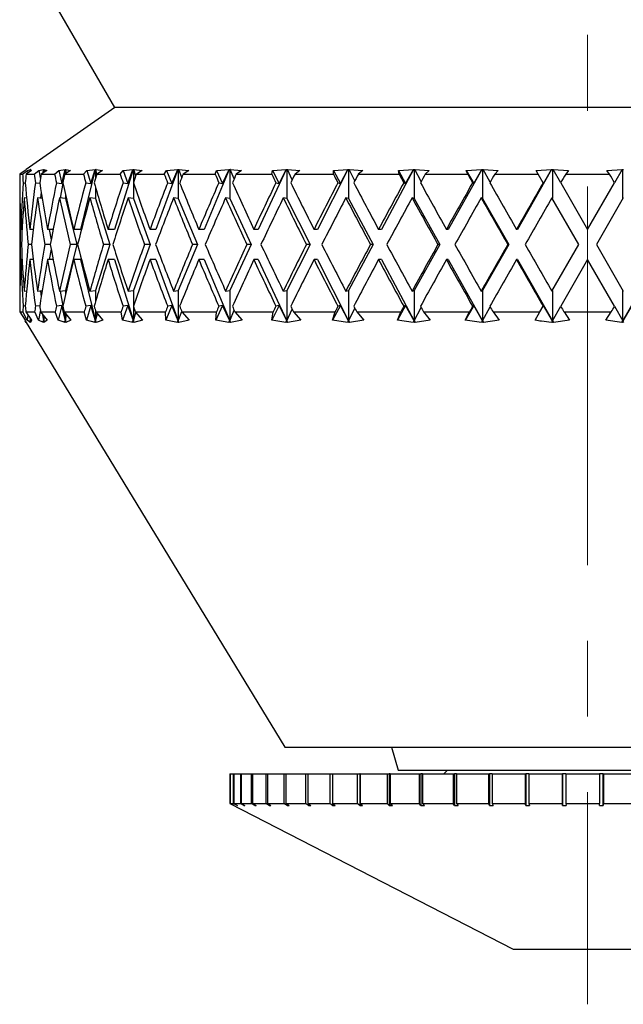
# Model space of a CAD drawing. Header units: inches. Extents: x 1.7 to 32.8, y 1.3 to 21.1.
# Tile 18 of 54: x 12.2 to 13, y 7.6 to 8.9. Entities that reach past the tile are written whole.
import ezdxf

# ---------------------------------------------------------------- set-up
doc = ezdxf.new("R2010")
doc.units = ezdxf.units.IN
doc.header["$MEASUREMENT"] = 0
doc.linetypes.add('CENTERX2', pattern=[0.8, 0.5, -0.1, 0.1, -0.1])

msp = doc.modelspace()

# ---------------------------------------------------------------- linework, layer by layer
at = {"color": 7, "linetype": 'CENTERX2', "lineweight": 18}
msp.add_line((12.9777, 15.0891), (12.9777, 7.609), dxfattribs=at)
at = {"color": 7, "linetype": 'Continuous', "lineweight": 25}
for p, q in [((12.2277, 9.0099), (12.3527, 8.7934)), ((12.3534, 8.7934), (12.2363, 8.7114)), ((13.6027, 8.7934), (12.3527, 8.7934)), ((12.2349, 8.7102), (12.2279, 8.7054)), ((12.2279, 8.7054), (12.2316, 8.7054)), ((12.2316, 8.7054), (12.2381, 8.7102)), ((12.2362, 8.7113), (12.2349, 8.7102)), ((12.2435, 8.7102), (12.2361, 8.7054)), ((12.2361, 8.7054), (12.247, 8.7054)), ((12.2363, 8.7114), (12.2362, 8.7113)), ((12.2363, 8.7114), (12.2363, 8.7114)), ((12.2363, 8.7114), (12.2363, 8.7114)), ((12.2381, 8.7102), (12.2419, 8.7113)), ((12.2381, 8.7102), (12.2384, 8.7069)), ((12.2417, 8.709), (12.2419, 8.7113)), ((12.2419, 8.7113), (12.242, 8.7114)), ((12.242, 8.7114), (12.2421, 8.7114)), ((12.242, 8.7114), (12.242, 8.7092)), ((12.2421, 8.7114), (12.2423, 8.7114)), ((12.2421, 8.7114), (12.2421, 8.7093)), ((12.2423, 8.7114), (12.2422, 8.7113)), ((12.2422, 8.7113), (12.2435, 8.7102)), ((12.2422, 8.7094), (12.2422, 8.7113)), ((12.247, 8.7054), (12.2529, 8.7102)), ((12.2529, 8.7102), (12.2592, 8.7113)), ((12.2529, 8.7102), (12.255, 8.6987)), ((12.2636, 8.7102), (12.256, 8.7054)), ((12.256, 8.7054), (12.2739, 8.7054)), ((12.2585, 8.7069), (12.2592, 8.7113)), ((12.2594, 8.7114), (12.2589, 8.7072)), ((12.2592, 8.7113), (12.2594, 8.7114)), ((12.2594, 8.7114), (12.2596, 8.7114)), ((12.2596, 8.7114), (12.2598, 8.7114)), ((12.2596, 8.7114), (12.2596, 8.7076)), ((12.2598, 8.7114), (12.2597, 8.7113)), ((12.2597, 8.7113), (12.2636, 8.7102)), ((12.2601, 8.708), (12.2597, 8.7113)), ((12.2739, 8.7054), (12.2792, 8.7102)), ((12.2792, 8.7102), (12.2879, 8.7113)), ((12.2792, 8.7102), (12.2834, 8.6931)), ((12.2834, 8.6931), (12.2879, 8.7113)), ((12.288, 8.7114), (12.2857, 8.6983)), ((12.295, 8.7102), (12.2873, 8.7054)), ((12.2873, 8.7054), (12.3119, 8.7054)), ((12.2879, 8.7113), (12.288, 8.7114)), ((12.288, 8.7114), (12.2883, 8.7114)), ((12.2883, 8.7114), (12.2887, 8.7114)), ((12.2883, 8.7114), (12.2883, 8.706)), ((12.2887, 8.7114), (12.2886, 8.7113)), ((12.2886, 8.7113), (12.295, 8.7102)), ((12.2895, 8.7067), (12.2886, 8.7113)), ((12.3276, 8.7114), (12.3081, 8.6324)), ((12.3119, 8.7054), (12.3165, 8.7102)), ((12.3165, 8.7102), (12.3274, 8.7113)), ((12.3165, 8.7102), (12.3218, 8.6931)), ((12.3218, 8.6931), (12.3274, 8.7113)), ((12.3274, 8.7113), (12.3276, 8.7114)), ((12.3276, 8.7114), (12.328, 8.7114)), ((12.328, 8.7114), (12.3285, 8.7114)), ((12.328, 8.7114), (12.328, 8.7003)), ((12.3285, 8.7114), (12.3284, 8.7113)), ((12.3284, 8.7113), (12.3371, 8.7102)), ((12.3298, 8.7056), (12.3284, 8.7113)), ((12.3371, 8.7102), (12.3294, 8.7054)), ((12.3294, 8.7054), (12.3604, 8.7054)), ((12.3774, 8.7114), (12.3529, 8.6324)), ((12.3604, 8.7054), (12.3642, 8.7102)), ((12.3642, 8.7102), (12.3772, 8.7113)), ((12.3642, 8.7102), (12.3705, 8.6931)), ((12.3705, 8.6931), (12.3772, 8.7113)), ((12.3772, 8.7113), (12.3774, 8.7114)), ((12.3774, 8.7114), (12.3779, 8.7114)), ((12.3779, 8.7114), (12.3785, 8.7114)), ((12.3779, 8.7114), (12.3779, 8.694)), ((12.3785, 8.7114), (12.3784, 8.7113)), ((12.3784, 8.7113), (12.3894, 8.7102)), ((12.381, 8.703), (12.3784, 8.7113)), ((12.3894, 8.7102), (12.3818, 8.7054)), ((12.3818, 8.7054), (12.4187, 8.7054)), ((12.4366, 8.7114), (12.4075, 8.6324)), ((12.4187, 8.7054), (12.4216, 8.7102)), ((12.4216, 8.7102), (12.4365, 8.7113)), ((12.4216, 8.7102), (12.4288, 8.6931)), ((12.4288, 8.6931), (12.4365, 8.7113)), ((12.4365, 8.7113), (12.4366, 8.7114)), ((12.4366, 8.7114), (12.4372, 8.7114)), ((12.4372, 8.7114), (12.4379, 8.7114)), ((12.4372, 8.7114), (12.4372, 8.673)), ((12.4379, 8.7114), (12.4379, 8.7113)), ((12.4379, 8.7113), (12.4509, 8.7102)), ((12.4418, 8.7008), (12.4379, 8.7113)), ((12.4509, 8.7102), (12.4436, 8.7054)), ((12.4436, 8.7054), (12.4858, 8.7054)), ((12.5044, 8.7114), (12.4712, 8.6324)), ((12.4858, 8.7054), (12.4877, 8.7102)), ((12.4877, 8.7102), (12.5043, 8.7113)), ((12.4877, 8.7102), (12.4957, 8.6931)), ((12.4957, 8.6931), (12.5043, 8.7113)), ((12.5043, 8.7113), (12.5044, 8.7114)), ((12.5044, 8.7114), (12.5051, 8.7114)), ((12.5051, 8.7114), (12.5059, 8.7114)), ((12.5051, 8.7114), (12.5051, 8.673)), ((12.5059, 8.7114), (12.5058, 8.7113)), ((12.5058, 8.7113), (12.5207, 8.7102)), ((12.511, 8.6992), (12.5058, 8.7113)), ((12.5207, 8.7102), (12.5138, 8.7054)), ((12.5138, 8.7054), (12.5606, 8.7054)), ((12.5797, 8.7114), (12.5428, 8.6324)), ((12.5606, 8.7054), (12.5616, 8.7102)), ((12.5616, 8.7102), (12.5795, 8.7113)), ((12.5616, 8.7102), (12.5703, 8.6931)), ((12.5703, 8.6931), (12.5795, 8.7113)), ((12.5795, 8.7113), (12.5797, 8.7114)), ((12.5797, 8.7114), (12.5804, 8.7114)), ((12.5804, 8.7114), (12.5813, 8.7114)), ((12.5804, 8.7114), (12.5804, 8.673)), ((12.5813, 8.7114), (12.5812, 8.7113)), ((12.5812, 8.7113), (12.5978, 8.7102)), ((12.5876, 8.6978), (12.5812, 8.7113)), ((12.5978, 8.7102), (12.5913, 8.7054)), ((12.5913, 8.7054), (12.642, 8.7054)), ((12.6612, 8.7114), (12.6212, 8.6324)), ((12.642, 8.7054), (12.6421, 8.7102)), ((12.6421, 8.7102), (12.6611, 8.7113)), ((12.6421, 8.7102), (12.6512, 8.6931)), ((12.6512, 8.6931), (12.6611, 8.7113)), ((12.6611, 8.7113), (12.6612, 8.7114)), ((12.6612, 8.7114), (12.662, 8.7114)), ((12.662, 8.7114), (12.6629, 8.7114)), ((12.662, 8.7114), (12.662, 8.673)), ((12.6629, 8.7114), (12.6629, 8.7113)), ((12.6629, 8.7113), (12.6808, 8.7102)), ((12.6703, 8.6967), (12.6629, 8.7113)), ((12.6808, 8.7102), (12.6749, 8.7054)), ((12.6749, 8.7054), (12.7287, 8.7054)), ((12.7477, 8.7114), (12.7053, 8.6324)), ((12.7278, 8.7102), (12.7476, 8.7113)), ((12.7287, 8.7054), (12.7278, 8.7102)), ((12.7278, 8.7102), (12.7374, 8.6931)), ((12.7374, 8.6931), (12.7476, 8.7113)), ((12.7476, 8.7113), (12.7477, 8.7114)), ((12.7477, 8.7114), (12.7486, 8.7114)), ((12.7486, 8.7114), (12.7495, 8.7114)), ((12.7486, 8.7114), (12.7486, 8.673)), ((12.7495, 8.7114), (12.7495, 8.7113)), ((12.7495, 8.7113), (12.7685, 8.7102)), ((12.758, 8.6957), (12.7495, 8.7113)), ((12.7685, 8.7102), (12.7633, 8.7054)), ((12.7633, 8.7054), (12.8194, 8.7054)), ((12.8379, 8.7114), (12.7937, 8.6324)), ((12.8175, 8.7102), (12.8378, 8.7113)), ((12.8194, 8.7054), (12.8175, 8.7102)), ((12.8175, 8.7102), (12.8273, 8.6931)), ((12.8273, 8.6931), (12.8378, 8.7113)), ((12.8378, 8.7113), (12.8379, 8.7114)), ((12.8379, 8.7114), (12.8388, 8.7114)), ((12.8388, 8.7114), (12.8397, 8.7114)), ((12.8388, 8.7114), (12.8388, 8.673)), ((12.8397, 8.7114), (12.8398, 8.7113)), ((12.8398, 8.7113), (12.8596, 8.7102)), ((12.8491, 8.6948), (12.8398, 8.7113)), ((12.8596, 8.7102), (12.8551, 8.7054)), ((12.8551, 8.7054), (12.9125, 8.7054)), ((12.9302, 8.7114), (12.885, 8.6324)), ((12.9097, 8.7102), (12.9302, 8.7113)), ((12.9125, 8.7054), (12.9097, 8.7102)), ((12.9191, 8.694), (12.9125, 8.7054)), ((12.9196, 8.6931), (12.9302, 8.7113)), ((12.9302, 8.7114), (12.9312, 8.7114)), ((12.9302, 8.7113), (12.9302, 8.7114)), ((12.9312, 8.7114), (12.9321, 8.7114)), ((12.9312, 8.7114), (12.9312, 8.673)), ((12.9321, 8.7114), (12.9322, 8.7113)), ((12.9322, 8.7113), (12.9525, 8.7102)), ((12.9422, 8.694), (12.9322, 8.7113)), ((12.9525, 8.7102), (12.9488, 8.7054)), ((12.9488, 8.7054), (13.0066, 8.7054)), ((13.003, 8.7102), (13.0233, 8.7113)), ((13.0066, 8.7054), (13.003, 8.7102)), ((13.0233, 8.7113), (13.0133, 8.694)), ((13.0233, 8.7114), (13.0243, 8.7114)), ((13.0233, 8.7113), (13.0233, 8.7114)), ((13.0243, 8.7114), (13.0252, 8.7114)), ((13.0243, 8.673), (13.0243, 8.7114)), ((12.2323, 8.694), (12.2352, 8.6936)), ((12.2485, 8.694), (12.2543, 8.6933)), ((12.2762, 8.694), (12.2834, 8.6931)), ((12.2848, 8.6935), (12.2813, 8.6738)), ((12.315, 8.694), (12.3218, 8.6931)), ((12.328, 8.6876), (12.328, 8.673)), ((12.3642, 8.694), (12.3705, 8.6931)), ((12.3779, 8.6939), (12.3779, 8.673)), ((12.4231, 8.694), (12.4288, 8.6931)), ((12.4908, 8.694), (12.4957, 8.6931)), ((12.5661, 8.694), (12.5703, 8.6931)), ((12.648, 8.694), (12.6512, 8.6931)), ((12.735, 8.694), (12.7374, 8.6931)), ((12.8258, 8.694), (12.8273, 8.6931)), ((12.9191, 8.694), (12.9196, 8.6931)), ((12.9422, 8.694), (12.9777, 8.6324)), ((12.9777, 8.6324), (13.0133, 8.694)), ((12.2277, 8.674), (12.2277, 8.5508)), ((12.2281, 8.6739), (12.2277, 8.674)), ((12.2369, 8.6736), (12.2336, 8.674)), ((12.2575, 8.6733), (12.2513, 8.674)), ((12.2562, 8.6816), (12.2553, 8.6735)), ((12.2883, 8.673), (12.2804, 8.674)), ((12.2883, 8.6779), (12.2883, 8.673)), ((12.2883, 8.673), (12.3032, 8.6124)), ((12.328, 8.673), (12.3205, 8.674)), ((12.328, 8.673), (12.3467, 8.6124)), ((12.3779, 8.673), (12.371, 8.674)), ((12.3779, 8.673), (12.4002, 8.6124)), ((12.4372, 8.673), (12.431, 8.674)), ((12.4372, 8.673), (12.4627, 8.6124)), ((12.5051, 8.673), (12.4997, 8.674)), ((12.5051, 8.673), (12.5334, 8.6124)), ((12.5804, 8.673), (12.5759, 8.674)), ((12.5804, 8.673), (12.6111, 8.6124)), ((12.662, 8.673), (12.6584, 8.674)), ((12.662, 8.673), (12.6946, 8.6124)), ((12.7486, 8.673), (12.746, 8.674)), ((12.7486, 8.673), (12.7825, 8.6124)), ((12.8388, 8.673), (12.8372, 8.674)), ((12.8388, 8.673), (12.8735, 8.6124)), ((12.9662, 8.6124), (12.9306, 8.674)), ((13.0248, 8.674), (12.9893, 8.6124)), ((12.231, 8.6324), (12.2292, 8.6324)), ((12.2457, 8.6324), (12.241, 8.6324)), ((12.2719, 8.6324), (12.2644, 8.6324)), ((12.2668, 8.6324), (12.2693, 8.6186)), ((12.3081, 8.6324), (12.2991, 8.6324)), ((12.3529, 8.6324), (12.3445, 8.6324)), ((12.4075, 8.6324), (12.3998, 8.6324)), ((12.4712, 8.6324), (12.4643, 8.6324)), ((12.5428, 8.6324), (12.5369, 8.6324)), ((12.6212, 8.6324), (12.6164, 8.6324)), ((12.7053, 8.6324), (12.7016, 8.6324)), ((12.7937, 8.6324), (12.7912, 8.6324)), ((12.885, 8.6324), (12.8837, 8.6324)), ((12.23, 8.6124), (12.2286, 8.6124)), ((12.2433, 8.6124), (12.2389, 8.6124)), ((12.2681, 8.6124), (12.2609, 8.6124)), ((12.3032, 8.6124), (12.2883, 8.5518)), ((12.3032, 8.6124), (12.2943, 8.6124)), ((12.3467, 8.6124), (12.328, 8.5518)), ((12.3467, 8.6124), (12.3384, 8.6124)), ((12.4002, 8.6124), (12.3779, 8.5518)), ((12.4002, 8.6124), (12.3925, 8.6124)), ((12.4627, 8.6124), (12.4372, 8.5518)), ((12.4627, 8.6124), (12.456, 8.6124)), ((12.5334, 8.6124), (12.5051, 8.5518)), ((12.5334, 8.6124), (12.5276, 8.6124)), ((12.6111, 8.6124), (12.5804, 8.5518)), ((12.6111, 8.6124), (12.6063, 8.6124)), ((12.6946, 8.6124), (12.662, 8.5518)), ((12.6946, 8.6124), (12.6909, 8.6124)), ((12.7825, 8.6124), (12.7486, 8.5518)), ((12.7825, 8.6124), (12.78, 8.6124)), ((12.8735, 8.6124), (12.8388, 8.5518)), ((12.8735, 8.6124), (12.8723, 8.6124)), ((12.9306, 8.5508), (12.9662, 8.6124)), ((12.9893, 8.6124), (13.0248, 8.5508)), ((12.2693, 8.6061), (12.2668, 8.5924)), ((12.231, 8.5924), (12.2292, 8.5924)), ((12.2457, 8.5924), (12.241, 8.5924)), ((12.2719, 8.5924), (12.2644, 8.5924)), ((12.3081, 8.5924), (12.2991, 8.5924)), ((12.3081, 8.5924), (12.328, 8.5118)), ((12.3529, 8.5924), (12.3445, 8.5924)), ((12.3529, 8.5924), (12.3779, 8.5118)), ((12.4075, 8.5924), (12.3998, 8.5924)), ((12.4075, 8.5924), (12.4372, 8.5118)), ((12.4712, 8.5924), (12.4643, 8.5924)), ((12.4712, 8.5924), (12.5051, 8.5118)), ((12.5428, 8.5924), (12.5369, 8.5924)), ((12.5428, 8.5924), (12.5804, 8.5118)), ((12.6212, 8.5924), (12.6164, 8.5924)), ((12.6212, 8.5924), (12.662, 8.5118)), ((12.7053, 8.5924), (12.7016, 8.5924)), ((12.7053, 8.5924), (12.7486, 8.5118)), ((12.7937, 8.5924), (12.7912, 8.5924)), ((12.7937, 8.5924), (12.8388, 8.5118)), ((12.885, 8.5924), (12.8837, 8.5924)), ((12.885, 8.5924), (12.9312, 8.5118)), ((12.9777, 8.5924), (12.9422, 8.5308)), ((13.0133, 8.5308), (12.9777, 8.5924)), ((13.0243, 8.5118), (13.0705, 8.5924)), ((12.2277, 8.5508), (12.2281, 8.5509)), ((12.2336, 8.5508), (12.2369, 8.5512)), ((12.2513, 8.5508), (12.2575, 8.5515)), ((12.2553, 8.5513), (12.2562, 8.5432)), ((12.2804, 8.5508), (12.2883, 8.5518)), ((12.2813, 8.5509), (12.2848, 8.5313)), ((12.2883, 8.5518), (12.2883, 8.5469)), ((12.3205, 8.5508), (12.328, 8.5518)), ((12.328, 8.5518), (12.328, 8.5372)), ((12.371, 8.5508), (12.3779, 8.5518)), ((12.3779, 8.5518), (12.3779, 8.5309)), ((12.431, 8.5508), (12.4372, 8.5518)), ((12.4372, 8.5518), (12.4372, 8.5118)), ((12.4997, 8.5508), (12.5051, 8.5518)), ((12.5051, 8.5518), (12.5051, 8.5118)), ((12.5759, 8.5508), (12.5804, 8.5518)), ((12.5804, 8.5518), (12.5804, 8.5118)), ((12.6584, 8.5508), (12.662, 8.5518)), ((12.662, 8.5518), (12.662, 8.5118)), ((12.746, 8.5508), (12.7486, 8.5518)), ((12.7486, 8.5518), (12.7486, 8.5118)), ((12.8372, 8.5508), (12.8388, 8.5518)), ((12.8388, 8.5518), (12.8388, 8.5118)), ((12.9312, 8.5518), (12.9312, 8.5118)), ((13.0243, 8.5118), (13.0243, 8.5518)), ((12.2352, 8.5312), (12.2323, 8.5308)), ((12.2543, 8.5315), (12.2485, 8.5308)), ((12.2834, 8.5317), (12.2762, 8.5308)), ((12.2834, 8.5317), (12.2786, 8.5123)), ((12.2883, 8.5118), (12.2834, 8.5317)), ((12.3218, 8.5317), (12.315, 8.5308)), ((12.3218, 8.5317), (12.3158, 8.5123)), ((12.328, 8.5118), (12.3218, 8.5317)), ((12.3705, 8.5317), (12.3633, 8.5123)), ((12.3705, 8.5317), (12.3642, 8.5308)), ((12.3779, 8.5118), (12.3705, 8.5317)), ((12.3779, 8.5307), (12.3779, 8.5118)), ((12.4288, 8.5317), (12.4206, 8.5123)), ((12.4288, 8.5317), (12.4231, 8.5308)), ((12.4372, 8.5118), (12.4288, 8.5317)), ((12.4957, 8.5317), (12.4867, 8.5123)), ((12.4957, 8.5317), (12.4908, 8.5308)), ((12.5051, 8.5118), (12.4957, 8.5317)), ((12.5703, 8.5317), (12.5605, 8.5123)), ((12.5703, 8.5317), (12.5661, 8.5308)), ((12.5804, 8.5118), (12.5703, 8.5317)), ((12.6512, 8.5317), (12.6408, 8.5123)), ((12.6512, 8.5317), (12.648, 8.5308)), ((12.662, 8.5118), (12.6512, 8.5317)), ((12.7374, 8.5317), (12.7265, 8.5123)), ((12.7374, 8.5317), (12.735, 8.5308)), ((12.7486, 8.5118), (12.7374, 8.5317)), ((12.8273, 8.5317), (12.8162, 8.5123)), ((12.8273, 8.5317), (12.8258, 8.5308)), ((12.8388, 8.5118), (12.8273, 8.5317)), ((12.8388, 8.5118), (12.8491, 8.53)), ((12.9148, 8.5234), (12.9191, 8.5308)), ((12.9196, 8.5317), (12.9191, 8.5308)), ((12.9312, 8.5118), (12.9196, 8.5317)), ((12.9312, 8.5118), (12.9422, 8.5308)), ((13.0133, 8.5308), (13.0243, 8.5118)), ((13.0359, 8.5317), (13.0243, 8.5118)), ((12.2279, 8.5234), (12.2348, 8.5123)), ((12.2279, 8.5234), (12.2318, 8.5234)), ((12.2378, 8.5123), (12.2318, 8.5234)), ((12.2358, 8.5234), (12.2435, 8.5123)), ((12.2358, 8.5234), (12.2475, 8.5234)), ((12.2386, 8.5194), (12.2378, 8.5123)), ((12.2525, 8.5123), (12.2475, 8.5234)), ((12.255, 8.5261), (12.2525, 8.5123)), ((12.2554, 8.5234), (12.2638, 8.5123)), ((12.2554, 8.5234), (12.2747, 8.5234)), ((12.2596, 8.5118), (12.2581, 8.5198)), ((12.2588, 8.5189), (12.2596, 8.5118)), ((12.2596, 8.5179), (12.2596, 8.5118)), ((12.2596, 8.5118), (12.2601, 8.5171)), ((12.2786, 8.5123), (12.2747, 8.5234)), ((12.2857, 8.5265), (12.2883, 8.5118)), ((12.2864, 8.5234), (12.2954, 8.5123)), ((12.2864, 8.5234), (12.313, 8.5234)), ((12.2883, 8.521), (12.2883, 8.5118)), ((12.2883, 8.5118), (12.2897, 8.5193)), ((12.3158, 8.5123), (12.313, 8.5234)), ((12.328, 8.5245), (12.328, 8.5118)), ((12.328, 8.5118), (12.3303, 8.521)), ((12.3283, 8.5234), (12.3377, 8.5123)), ((12.3283, 8.5234), (12.3618, 8.5234)), ((12.3633, 8.5123), (12.3618, 8.5234)), ((12.3779, 8.5118), (12.3812, 8.5225)), ((12.3804, 8.5234), (12.3901, 8.5123)), ((12.3804, 8.5234), (12.4202, 8.5234)), ((12.4206, 8.5123), (12.4202, 8.5234)), ((12.4372, 8.5118), (12.4418, 8.524)), ((12.442, 8.5234), (12.4517, 8.5123)), ((12.442, 8.5234), (12.4875, 8.5234)), ((12.4867, 8.5123), (12.4875, 8.5234)), ((12.5051, 8.5118), (12.511, 8.5256)), ((12.512, 8.5234), (12.5217, 8.5123)), ((12.512, 8.5234), (12.5625, 8.5234)), ((12.5605, 8.5123), (12.5625, 8.5234)), ((12.5804, 8.5118), (12.5876, 8.527)), ((12.5894, 8.5234), (12.5989, 8.5123)), ((12.5894, 8.5234), (12.6441, 8.5234)), ((12.6408, 8.5123), (12.6441, 8.5234)), ((12.662, 8.5118), (12.6703, 8.5281)), ((12.6728, 8.5234), (12.682, 8.5123)), ((12.6728, 8.5234), (12.7309, 8.5234)), ((12.7265, 8.5123), (12.7309, 8.5234)), ((12.7486, 8.5118), (12.758, 8.5291)), ((12.7611, 8.5234), (12.7698, 8.5123)), ((12.7611, 8.5234), (12.8216, 8.5234)), ((12.8162, 8.5123), (12.8216, 8.5234)), ((12.8528, 8.5234), (12.8609, 8.5123)), ((12.8528, 8.5234), (12.9148, 8.5234)), ((12.9084, 8.5123), (12.9148, 8.5234)), ((12.9465, 8.5234), (12.9538, 8.5123)), ((12.9465, 8.5234), (13.0089, 8.5234)), ((13.0017, 8.5123), (13.0089, 8.5234)), ((12.2348, 8.5123), (12.2362, 8.5095)), ((12.2349, 8.5116), (12.5777, 7.9484)), ((12.2362, 8.5095), (12.2349, 8.5116)), ((12.2419, 8.5095), (12.2378, 8.5123)), ((12.2407, 8.5116), (12.2421, 8.5118)), ((12.2407, 8.5116), (12.2419, 8.5095)), ((12.2422, 8.5095), (12.2407, 8.5116)), ((12.2421, 8.5118), (12.2418, 8.5148)), ((12.242, 8.5145), (12.2421, 8.5118)), ((12.2421, 8.5143), (12.2421, 8.5118)), ((12.2421, 8.5118), (12.2422, 8.5142)), ((12.2421, 8.5118), (12.2422, 8.5095)), ((12.2435, 8.5123), (12.2422, 8.5095)), ((12.2591, 8.5095), (12.2525, 8.5123)), ((12.2582, 8.5116), (12.2596, 8.5118)), ((12.2582, 8.5116), (12.2591, 8.5095)), ((12.2598, 8.5095), (12.2582, 8.5116)), ((12.2596, 8.5118), (12.2598, 8.5095)), ((12.2638, 8.5123), (12.2598, 8.5095)), ((12.2878, 8.5095), (12.2786, 8.5123)), ((12.2871, 8.5116), (12.2883, 8.5118)), ((12.2871, 8.5116), (12.2878, 8.5095)), ((12.2887, 8.5095), (12.2871, 8.5116)), ((12.2883, 8.5118), (12.2887, 8.5095)), ((12.2954, 8.5123), (12.2887, 8.5095)), ((12.3273, 8.5095), (12.3158, 8.5123)), ((12.3268, 8.5116), (12.328, 8.5118)), ((12.3268, 8.5116), (12.3273, 8.5095)), ((12.3285, 8.5095), (12.3268, 8.5116)), ((12.328, 8.5118), (12.3285, 8.5095)), ((12.3377, 8.5123), (12.3285, 8.5095)), ((12.377, 8.5095), (12.3633, 8.5123)), ((12.3768, 8.5116), (12.3779, 8.5118)), ((12.3768, 8.5116), (12.377, 8.5095)), ((12.3786, 8.5095), (12.3768, 8.5116)), ((12.3779, 8.5118), (12.3786, 8.5095)), ((12.3901, 8.5123), (12.3786, 8.5095)), ((12.4363, 8.5095), (12.4206, 8.5123)), ((12.4362, 8.5116), (12.4372, 8.5118)), ((12.4362, 8.5116), (12.4363, 8.5095)), ((12.438, 8.5095), (12.4362, 8.5116)), ((12.4372, 8.5118), (12.438, 8.5095)), ((12.4517, 8.5123), (12.438, 8.5095)), ((12.504, 8.5095), (12.4867, 8.5123)), ((12.5042, 8.5116), (12.504, 8.5095)), ((12.5042, 8.5116), (12.5051, 8.5118)), ((12.506, 8.5095), (12.5042, 8.5116)), ((12.5051, 8.5118), (12.506, 8.5095)), ((12.5217, 8.5123), (12.506, 8.5095)), ((12.5793, 8.5095), (12.5605, 8.5123)), ((12.5797, 8.5116), (12.5793, 8.5095)), ((12.5797, 8.5116), (12.5804, 8.5118)), ((12.5815, 8.5095), (12.5797, 8.5116)), ((12.5804, 8.5118), (12.5815, 8.5095)), ((12.5989, 8.5123), (12.5815, 8.5095)), ((12.6608, 8.5095), (12.6408, 8.5123)), ((12.6614, 8.5116), (12.6608, 8.5095)), ((12.6614, 8.5116), (12.662, 8.5118)), ((12.6632, 8.5095), (12.6614, 8.5116)), ((12.662, 8.5118), (12.6632, 8.5095)), ((12.682, 8.5123), (12.6632, 8.5095)), ((12.7473, 8.5095), (12.7265, 8.5123)), ((12.7482, 8.5116), (12.7473, 8.5095)), ((12.7482, 8.5116), (12.7486, 8.5118)), ((12.7498, 8.5095), (12.7482, 8.5116)), ((12.7486, 8.5118), (12.7498, 8.5095)), ((12.7698, 8.5123), (12.7498, 8.5095)), ((12.8375, 8.5095), (12.8162, 8.5123)), ((12.8385, 8.5116), (12.8375, 8.5095)), ((12.8385, 8.5116), (12.8388, 8.5118)), ((12.84, 8.5095), (12.8385, 8.5116)), ((12.8388, 8.5118), (12.84, 8.5095)), ((12.8609, 8.5123), (12.84, 8.5095)), ((12.9311, 8.5116), (12.9299, 8.5095)), ((12.9311, 8.5116), (12.9312, 8.5118)), ((12.9325, 8.5095), (12.9311, 8.5116)), ((12.9312, 8.5118), (12.9325, 8.5095)), ((12.9538, 8.5123), (12.9325, 8.5095)), ((13.023, 8.5095), (13.0017, 8.5123)), ((13.023, 8.5095), (13.0243, 8.5118)), ((13.0244, 8.5116), (13.023, 8.5095)), ((13.0243, 8.5118), (13.0244, 8.5116)), ((13.0256, 8.5095), (13.0244, 8.5116)), ((12.5777, 7.9484), (12.6949, 7.9484)), ((12.6949, 7.9484), (13.2606, 7.9484)), ((12.7185, 7.9484), (12.7277, 7.9184)), ((12.5052, 7.9134), (12.5052, 7.874)), ((12.5052, 7.9134), (12.5055, 7.9134)), ((12.5055, 7.9134), (12.5055, 7.874)), ((12.5055, 7.9134), (12.5057, 7.9134)), ((12.5057, 7.9134), (12.5057, 7.874)), ((12.5057, 7.9134), (12.5097, 7.9134)), ((12.5097, 7.9134), (12.5097, 7.874)), ((12.5097, 7.9134), (12.5104, 7.9134)), ((12.5104, 7.9134), (12.5104, 7.874)), ((12.5104, 7.9134), (12.5191, 7.9134)), ((12.5191, 7.9134), (12.5191, 7.874)), ((12.5191, 7.9134), (12.5203, 7.9134)), ((12.5203, 7.9134), (12.5203, 7.874)), ((12.5203, 7.9134), (12.5335, 7.9134)), ((12.5335, 7.9134), (12.5335, 7.874)), ((12.5335, 7.9134), (12.5352, 7.9134)), ((12.5352, 7.9134), (12.5352, 7.874)), ((12.5352, 7.9134), (12.5527, 7.9134)), ((12.5527, 7.9134), (12.5527, 7.874)), ((12.5527, 7.9134), (12.5549, 7.9134)), ((12.5549, 7.9134), (12.5549, 7.874)), ((12.5549, 7.9134), (12.5767, 7.9134)), ((12.5767, 7.9134), (12.5767, 7.874)), ((12.5767, 7.9134), (12.5793, 7.9134)), ((12.5793, 7.9134), (12.5793, 7.874)), ((12.5793, 7.9134), (12.605, 7.9134)), ((12.605, 7.9134), (12.605, 7.874)), ((12.605, 7.9134), (12.6081, 7.9134)), ((12.6081, 7.9134), (12.6081, 7.874)), ((12.6081, 7.9134), (12.6374, 7.9134)), ((12.6374, 7.9134), (12.6374, 7.874)), ((12.6374, 7.9134), (12.6408, 7.9134)), ((12.6408, 7.9134), (12.6408, 7.874)), ((12.6408, 7.9134), (12.6735, 7.9134)), ((12.6735, 7.9134), (12.6735, 7.874)), ((12.6735, 7.9134), (12.6767, 7.9134)), ((12.6767, 7.9134), (12.6767, 7.8714)), ((12.6773, 7.9134), (12.6767, 7.9134)), ((12.6773, 7.9134), (12.6773, 7.874)), ((12.6773, 7.9134), (12.7129, 7.9134)), ((12.7129, 7.9134), (12.7129, 7.874)), ((12.7129, 7.9134), (12.7157, 7.9134)), ((12.7157, 7.9134), (12.7157, 7.8714)), ((12.7171, 7.9134), (12.7157, 7.9134)), ((12.7171, 7.9134), (12.7171, 7.874)), ((12.7171, 7.9134), (12.7553, 7.9134)), ((12.7277, 7.9184), (13.2277, 7.9184)), ((12.7553, 7.9134), (12.7553, 7.874)), ((12.7553, 7.9134), (12.7576, 7.9134)), ((12.7576, 7.9134), (12.7576, 7.8714)), ((12.7597, 7.9134), (12.7576, 7.9134)), ((12.7597, 7.9134), (12.7597, 7.874)), ((12.7597, 7.9134), (12.8001, 7.9134)), ((12.7927, 7.9184), (12.7877, 7.9134)), ((12.8001, 7.9134), (12.8001, 7.874)), ((12.8001, 7.9134), (12.802, 7.9134)), ((12.802, 7.9134), (12.802, 7.8714)), ((12.8047, 7.9134), (12.802, 7.9134)), ((12.8047, 7.9134), (12.8047, 7.874)), ((12.8047, 7.9134), (12.8468, 7.9134)), ((12.8468, 7.9134), (12.8468, 7.874)), ((12.8468, 7.9134), (12.8482, 7.9134)), ((12.8482, 7.9134), (12.8482, 7.8714)), ((12.8516, 7.9134), (12.8482, 7.9134)), ((12.8516, 7.9134), (12.8516, 7.874)), ((12.8516, 7.9134), (12.895, 7.9134)), ((12.895, 7.9134), (12.895, 7.874)), ((12.895, 7.9134), (12.8959, 7.9134)), ((12.8959, 7.9134), (12.8959, 7.8714)), ((12.8999, 7.9134), (12.8959, 7.9134)), ((12.8999, 7.9134), (12.8999, 7.874)), ((12.8999, 7.9134), (12.9441, 7.9134)), ((12.9441, 7.9134), (12.9441, 7.874)), ((12.9441, 7.9134), (12.9444, 7.9134)), ((12.9444, 7.9134), (12.9444, 7.8714)), ((12.9491, 7.9134), (12.9444, 7.9134)), ((12.9491, 7.9134), (12.9491, 7.874)), ((12.9491, 7.9134), (12.9935, 7.9134)), ((12.9935, 7.9134), (12.9935, 7.874)), ((12.9984, 7.9134), (12.9935, 7.9134)), ((12.9984, 7.8715), (12.9984, 7.9134)), ((12.9984, 7.9134), (12.9985, 7.9134)), ((12.9985, 7.9134), (12.9985, 7.874)), ((12.9985, 7.9134), (13.0428, 7.9134)), ((12.5052, 7.874), (12.8792, 7.6817)), ((12.5052, 7.874), (12.5055, 7.874)), ((12.5105, 7.8714), (12.5055, 7.874)), ((12.5057, 7.874), (12.5106, 7.8715)), ((12.5057, 7.874), (12.5097, 7.874)), ((12.5147, 7.8714), (12.5097, 7.874)), ((12.5104, 7.874), (12.5154, 7.8715)), ((12.5104, 7.874), (12.5191, 7.874)), ((12.5105, 7.8715), (12.5105, 7.8714)), ((12.5147, 7.8718), (12.5147, 7.8714)), ((12.5147, 7.8714), (12.5154, 7.8715)), ((12.5239, 7.8714), (12.5191, 7.874)), ((12.5203, 7.874), (12.5251, 7.8715)), ((12.5203, 7.874), (12.5335, 7.874)), ((12.5239, 7.8721), (12.5239, 7.8714)), ((12.5239, 7.8714), (12.5251, 7.8715)), ((12.5382, 7.8714), (12.5335, 7.874)), ((12.5352, 7.874), (12.5399, 7.8715)), ((12.5352, 7.874), (12.5527, 7.874)), ((12.5382, 7.8724), (12.5382, 7.8714)), ((12.5382, 7.8714), (12.5399, 7.8715)), ((12.5572, 7.8714), (12.5527, 7.874)), ((12.5549, 7.874), (12.5594, 7.8715)), ((12.5549, 7.874), (12.5767, 7.874)), ((12.5572, 7.8727), (12.5572, 7.8714)), ((12.5572, 7.8714), (12.5594, 7.8715)), ((12.5809, 7.8714), (12.5767, 7.874)), ((12.5793, 7.874), (12.5835, 7.8715)), ((12.5793, 7.874), (12.605, 7.874)), ((12.5809, 7.8731), (12.5809, 7.8714)), ((12.5809, 7.8714), (12.5835, 7.8715)), ((12.6089, 7.8714), (12.605, 7.874)), ((12.6081, 7.874), (12.612, 7.8715)), ((12.6081, 7.874), (12.6374, 7.874)), ((12.6089, 7.8735), (12.6089, 7.8714)), ((12.6089, 7.8714), (12.612, 7.8715)), ((12.641, 7.8714), (12.6374, 7.874)), ((12.6408, 7.874), (12.6444, 7.8715)), ((12.6408, 7.874), (12.6735, 7.874)), ((12.641, 7.8739), (12.641, 7.8714)), ((12.641, 7.8714), (12.6444, 7.8715)), ((12.6767, 7.8714), (12.6735, 7.874)), ((12.6767, 7.8714), (12.6805, 7.8715)), ((12.6773, 7.874), (12.6805, 7.8715)), ((12.6773, 7.874), (12.7129, 7.874)), ((12.7157, 7.8714), (12.7129, 7.874)), ((12.7157, 7.8714), (12.7199, 7.8715)), ((12.7171, 7.874), (12.7199, 7.8715)), ((12.7171, 7.874), (12.7553, 7.874)), ((12.7576, 7.8714), (12.7553, 7.874)), ((12.7576, 7.8714), (12.7621, 7.8715)), ((12.7597, 7.874), (12.7621, 7.8715)), ((12.7597, 7.874), (12.8001, 7.874)), ((12.802, 7.8714), (12.8001, 7.874)), ((12.802, 7.8714), (12.8066, 7.8715)), ((12.8047, 7.874), (12.8066, 7.8715)), ((12.8047, 7.874), (12.8468, 7.874)), ((12.8482, 7.8714), (12.8468, 7.874)), ((12.8482, 7.8714), (12.853, 7.8715)), ((12.8516, 7.874), (12.853, 7.8715)), ((12.8516, 7.874), (12.895, 7.874)), ((12.8959, 7.8714), (12.895, 7.874)), ((12.8959, 7.8714), (12.9008, 7.8715)), ((12.8999, 7.874), (12.9008, 7.8715)), ((12.8999, 7.874), (12.9441, 7.874)), ((12.9444, 7.8714), (12.9441, 7.874)), ((12.9444, 7.8714), (12.9494, 7.8715)), ((12.9491, 7.874), (12.9494, 7.8715)), ((12.9491, 7.874), (12.9935, 7.874)), ((12.9934, 7.8714), (12.9935, 7.874)), ((12.9985, 7.874), (12.9984, 7.8715)), ((12.9985, 7.874), (13.0428, 7.874)), ((12.8792, 7.6817), (13.0762, 7.6817))]:
    msp.add_line(p, q, dxfattribs=at)
for centre, major_axis, ratio, start_param, end_param in [((12.9777, 8.5924), (-0.0704, 1.2984), 0.575081, 1.452539, 1.461368), ((12.9777, 8.5924), (-0.2047, 1.294), 0.55758, 1.39572, 1.404548), ((12.9777, 8.5924), (0.0704, 1.2984), 0.575081, 1.514879, 1.523707), ((12.9777, 8.5924), (-0.323, 1.2879), 0.525577, 1.352658, 1.361486), ((12.9777, 8.5924), (0.2047, 1.294), 0.55758, 1.571699, 1.580527), ((12.9777, 8.5924), (-0.4219, 1.2829), 0.483329, 1.326081, 1.334909), ((12.9777, 8.5924), (0.323, 1.2879), 0.525577, 1.614761, 1.623589), ((12.9777, 8.5924), (-0.5027, 1.2805), 0.434687, 1.314706, 1.323534), ((12.9777, 8.5924), (0.4219, 1.2829), 0.483329, 1.641337, 1.650165), ((12.9777, 8.5924), (-0.568, 1.2807), 0.382441, 1.315709, 1.324537), ((12.9777, 8.5924), (0.5027, 1.2805), 0.434687, 1.652712, 1.661541), ((12.9777, 8.5924), (-0.6205, 1.283), 0.328382, 1.326207, 1.335035), ((12.9777, 8.5924), (0.568, 1.2807), 0.382441, 1.651709, 1.660538), ((12.9777, 8.5924), (-0.6623, 1.2863), 0.273566, 1.343774, 1.352602), ((12.9777, 8.5924), (0.6205, 1.283), 0.328382, 1.641212, 1.65004), ((12.9777, 8.5924), (-0.695, 1.2901), 0.218571, 1.366508, 1.375336), ((12.9777, 8.5924), (0.6623, 1.2863), 0.273566, 1.623644, 1.632472), ((12.9777, 8.5924), (-0.7195, 1.2937), 0.163673, 1.392932, 1.40176), ((12.9777, 8.5924), (0.695, 1.2901), 0.218571, 1.600911, 1.609739), ((12.9777, 8.5924), (-0.7366, 1.2966), 0.108964, 1.421885, 1.430714), ((12.9777, 8.5924), (0.7195, 1.2937), 0.163673, 1.574486, 1.583314), ((12.9777, 8.5924), (-0.7467, 1.2984), 0.054432, 1.452418, 1.461246), ((12.9777, 8.5924), (0.7366, 1.2966), 0.108964, 1.545533, 1.554361), ((12.9777, 8.5924), (0.7467, 1.2984), 0.054432, 1.515001, 1.523829), ((12.9777, 8.5924), (-0.7467, 1.2984), 0.054432, 4.759356, 4.768185), ((12.9777, 8.6324), (-0.0704, 1.2984), 0.575081, 1.492222, 1.539627), ((12.9777, 8.6324), (0.0704, 1.2984), 0.575081, 1.554561, 1.601966), ((12.9777, 8.6324), (-0.2047, 1.294), 0.55758, 1.435402, 1.482807), ((12.9777, 8.6324), (0.2047, 1.294), 0.55758, 1.611381, 1.658786), ((12.9777, 8.6324), (-0.323, 1.2879), 0.525577, 1.39234, 1.439745), ((12.9777, 8.6324), (0.323, 1.2879), 0.525577, 1.654443, 1.701848), ((12.9777, 8.6324), (-0.4219, 1.2829), 0.483329, 1.365764, 1.413168), ((12.9777, 8.6324), (0.4219, 1.2829), 0.483329, 1.68102, 1.728424), ((12.9777, 8.6324), (-0.5027, 1.2805), 0.434687, 1.354388, 1.401793), ((12.9777, 8.6324), (0.5027, 1.2805), 0.434687, 1.692395, 1.7398), ((12.9777, 8.6324), (-0.568, 1.2807), 0.382441, 1.355391, 1.402796), ((12.9777, 8.6324), (0.568, 1.2807), 0.382441, 1.691392, 1.738796), ((12.9777, 8.6324), (-0.6205, 1.283), 0.328382, 1.365889, 1.413294), ((12.9777, 8.6324), (0.6205, 1.283), 0.328382, 1.680894, 1.728299), ((12.9777, 8.6324), (-0.6623, 1.2863), 0.273566, 1.383457, 1.430861), ((12.9777, 8.6324), (0.6623, 1.2863), 0.273566, 1.663327, 1.710731), ((12.9777, 8.6324), (-0.695, 1.2901), 0.218571, 1.40619, 1.453595), ((12.9777, 8.6324), (0.695, 1.2901), 0.218571, 1.640593, 1.687998), ((12.9777, 8.6324), (-0.7195, 1.2937), 0.163673, 1.432615, 1.480019), ((12.9777, 8.6324), (0.7195, 1.2937), 0.163673, 1.614169, 1.661573), ((12.9777, 8.6324), (-0.7366, 1.2966), 0.108964, 1.461568, 1.508973), ((12.9777, 8.6324), (0.7366, 1.2966), 0.108964, 1.585215, 1.63262), ((12.9777, 8.6324), (-0.7467, 1.2984), 0.054432, 1.4921, 1.539505), ((12.9777, 8.6324), (0.7467, 1.2984), 0.054432, 1.554683, 1.602088), ((12.9777, 8.5924), (-0.0704, 1.2984), 0.575081, 1.476795, 1.52423), ((12.9777, 8.5924), (0.0704, 1.2984), 0.575081, 1.539134, 1.58657), ((12.9777, 8.5924), (-0.2047, 1.294), 0.55758, 1.419975, 1.46741), ((12.9777, 8.5924), (0.2047, 1.294), 0.55758, 1.595954, 1.643389), ((12.9777, 8.5924), (-0.323, 1.2879), 0.525577, 1.376913, 1.424348), ((12.9777, 8.5924), (0.323, 1.2879), 0.525577, 1.639016, 1.686451), ((12.9777, 8.5924), (-0.4219, 1.2829), 0.483329, 1.350336, 1.397772), ((12.9777, 8.5924), (0.4219, 1.2829), 0.483329, 1.665592, 1.713028), ((12.9777, 8.5924), (-0.5027, 1.2805), 0.434687, 1.338961, 1.386396), ((12.9777, 8.5924), (0.5027, 1.2805), 0.434687, 1.676968, 1.724403), ((12.9777, 8.5924), (-0.568, 1.2807), 0.382441, 1.339964, 1.3874), ((12.9777, 8.5924), (0.568, 1.2807), 0.382441, 1.675965, 1.7234), ((12.9777, 8.5924), (-0.6205, 1.283), 0.328382, 1.350462, 1.397897), ((12.9777, 8.5924), (0.6205, 1.283), 0.328382, 1.665467, 1.712902), ((12.9777, 8.5924), (-0.6623, 1.2863), 0.273566, 1.368029, 1.415465), ((12.9777, 8.5924), (0.6623, 1.2863), 0.273566, 1.647899, 1.695335), ((12.9777, 8.5924), (-0.695, 1.2901), 0.218571, 1.390763, 1.438198), ((12.9777, 8.5924), (0.695, 1.2901), 0.218571, 1.625166, 1.672601), ((12.9777, 8.5924), (-0.7195, 1.2937), 0.163673, 1.417187, 1.464623), ((12.9777, 8.5924), (0.7195, 1.2937), 0.163673, 1.598741, 1.646177), ((12.9777, 8.5924), (-0.7366, 1.2966), 0.108964, 1.446141, 1.493576), ((12.9777, 8.5924), (0.7366, 1.2966), 0.108964, 1.569788, 1.617224), ((12.9777, 8.5924), (-0.7467, 1.2984), 0.054432, 1.476673, 1.524108), ((12.9777, 8.5924), (0.7467, 1.2984), 0.054432, 1.539256, 1.586691), ((12.9777, 8.6324), (0.0704, 1.2984), 0.575081, 1.617363, 1.664798), ((12.9777, 8.6324), (-0.0704, 1.2984), 0.575081, 1.555023, 1.602458), ((12.9777, 8.6324), (0.2047, 1.294), 0.55758, 1.674183, 1.721618), ((12.9777, 8.6324), (-0.2047, 1.294), 0.55758, 1.498203, 1.545639), ((12.9777, 8.6324), (0.323, 1.2879), 0.525577, 1.717244, 1.76468), ((12.9777, 8.6324), (-0.323, 1.2879), 0.525577, 1.455141, 1.502577), ((12.9777, 8.6324), (0.4219, 1.2829), 0.483329, 1.743821, 1.791256), ((12.9777, 8.6324), (-0.4219, 1.2829), 0.483329, 1.428565, 1.476), ((12.9777, 8.6324), (0.5027, 1.2805), 0.434687, 1.755196, 1.802631), ((12.9777, 8.6324), (-0.5027, 1.2805), 0.434687, 1.41719, 1.464625), ((12.9777, 8.6324), (0.568, 1.2807), 0.382441, 1.754193, 1.801628), ((12.9777, 8.6324), (-0.568, 1.2807), 0.382441, 1.418193, 1.465628), ((12.9777, 8.6324), (0.6205, 1.283), 0.328382, 1.743696, 1.791131), ((12.9777, 8.6324), (-0.6205, 1.283), 0.328382, 1.42869, 1.476126), ((12.9777, 8.6324), (0.6623, 1.2863), 0.273566, 1.726128, 1.773563), ((12.9777, 8.6324), (-0.6623, 1.2863), 0.273566, 1.446258, 1.493693), ((12.9777, 8.6324), (0.695, 1.2901), 0.218571, 1.703394, 1.75083), ((12.9777, 8.6324), (-0.695, 1.2901), 0.218571, 1.468992, 1.516427), ((12.9777, 8.6324), (0.7195, 1.2937), 0.163673, 1.67697, 1.724405), ((12.9777, 8.6324), (-0.7195, 1.2937), 0.163673, 1.495416, 1.542851), ((12.9777, 8.6324), (0.7366, 1.2966), 0.108964, 1.648017, 1.695452), ((12.9777, 8.6324), (-0.7366, 1.2966), 0.108964, 1.524369, 1.571804), ((12.9777, 8.6324), (0.7467, 1.2984), 0.054432, 1.617484, 1.66492), ((12.9777, 8.6324), (-0.7467, 1.2984), 0.054432, 1.554902, 1.602337), ((12.9777, 8.5924), (0.0704, 1.2984), 0.575081, 1.601966, 1.649371), ((12.9777, 8.5924), (-0.0704, 1.2984), 0.575081, 1.539627, 1.587031), ((12.9777, 8.5924), (0.2047, 1.294), 0.55758, 1.658786, 1.706191), ((12.9777, 8.5924), (-0.2047, 1.294), 0.55758, 1.482807, 1.530211), ((12.9777, 8.5924), (0.323, 1.2879), 0.525577, 1.701848, 1.749253), ((12.9777, 8.5924), (-0.323, 1.2879), 0.525577, 1.439745, 1.48715), ((12.9777, 8.5924), (0.4219, 1.2829), 0.483329, 1.728424, 1.775829), ((12.9777, 8.5924), (-0.4219, 1.2829), 0.483329, 1.413168, 1.460573), ((12.9777, 8.5924), (0.5027, 1.2805), 0.434687, 1.7398, 1.787204), ((12.9777, 8.5924), (-0.5027, 1.2805), 0.434687, 1.401793, 1.449198), ((12.9777, 8.5924), (0.568, 1.2807), 0.382441, 1.738796, 1.786201), ((12.9777, 8.5924), (-0.568, 1.2807), 0.382441, 1.402796, 1.450201), ((12.9777, 8.5924), (0.6205, 1.283), 0.328382, 1.728299, 1.775704), ((12.9777, 8.5924), (-0.6205, 1.283), 0.328382, 1.413294, 1.460698), ((12.9777, 8.5924), (0.6623, 1.2863), 0.273566, 1.710731, 1.758136), ((12.9777, 8.5924), (-0.6623, 1.2863), 0.273566, 1.430861, 1.478266), ((12.9777, 8.5924), (0.695, 1.2901), 0.218571, 1.687998, 1.735402), ((12.9777, 8.5924), (-0.695, 1.2901), 0.218571, 1.453595, 1.501), ((12.9777, 8.5924), (0.7195, 1.2937), 0.163673, 1.661573, 1.708978), ((12.9777, 8.5924), (-0.7195, 1.2937), 0.163673, 1.480019, 1.527424), ((12.9777, 8.5924), (0.7366, 1.2966), 0.108964, 1.63262, 1.680025), ((12.9777, 8.5924), (-0.7366, 1.2966), 0.108964, 1.508973, 1.556377), ((12.9777, 8.5924), (0.7467, 1.2984), 0.054432, 1.602088, 1.649493), ((12.9777, 8.5924), (-0.7467, 1.2984), 0.054432, 1.539505, 1.58691), ((12.9777, 8.6324), (0.0704, 1.2984), 0.575081, 1.680225, 1.685984), ((12.9777, 8.6324), (0.2047, 1.294), 0.55758, 1.737045, 1.742803), ((12.9777, 8.6324), (-0.0704, 1.2984), 0.575081, 1.617885, 1.623644), ((12.9777, 8.6324), (0.323, 1.2879), 0.525577, 1.780107, 1.785865), ((12.9777, 8.6324), (-0.2047, 1.294), 0.55758, 1.561066, 1.566824), ((12.9777, 8.6324), (0.4219, 1.2829), 0.483329, 1.806683, 1.812442), ((12.9777, 8.6324), (-0.323, 1.2879), 0.525577, 1.518004, 1.523762), ((12.9777, 8.6324), (0.5027, 1.2805), 0.434687, 1.818058, 1.823817), ((12.9777, 8.6324), (-0.4219, 1.2829), 0.483329, 1.491427, 1.497186), ((12.9777, 8.6324), (0.568, 1.2807), 0.382441, 1.817055, 1.822814), ((12.9777, 8.6324), (-0.5027, 1.2805), 0.434687, 1.480052, 1.48581), ((12.9777, 8.6324), (0.6205, 1.283), 0.328382, 1.806558, 1.812316), ((12.9777, 8.6324), (-0.568, 1.2807), 0.382441, 1.481055, 1.486814), ((12.9777, 8.6324), (0.6623, 1.2863), 0.273566, 1.78899, 1.794749), ((12.9777, 8.6324), (-0.6205, 1.283), 0.328382, 1.491553, 1.497311), ((12.9777, 8.6324), (0.695, 1.2901), 0.218571, 1.766257, 1.772015), ((12.9777, 8.6324), (-0.6623, 1.2863), 0.273566, 1.50912, 1.514879), ((12.9777, 8.6324), (0.7195, 1.2937), 0.163673, 1.739832, 1.745591), ((12.9777, 8.6324), (-0.695, 1.2901), 0.218571, 1.531854, 1.537612), ((12.9777, 8.6324), (0.7366, 1.2966), 0.108964, 1.710879, 1.716638), ((12.9777, 8.6324), (-0.7195, 1.2937), 0.163673, 1.558278, 1.564037), ((12.9777, 8.6324), (0.7467, 1.2984), 0.054432, 1.680347, 1.686105), ((12.9777, 8.6324), (-0.7366, 1.2966), 0.108964, 1.587231, 1.59299), ((12.9777, 8.6324), (-0.7467, 1.2984), 0.054432, 1.617764, 1.623522), ((12.9777, 8.6324), (0.7467, 1.2984), 0.054432, 4.659663, 4.665421)]:
    msp.add_ellipse(centre, major_axis=major_axis, ratio=ratio, start_param=start_param, end_param=end_param, dxfattribs=at)
for points, knots in [([(12.9299, 8.5095), (12.9255, 8.51), (12.9184, 8.5108), (12.9112, 8.5119), (12.9084, 8.5123)], [0, 0, 0, 0, 0.601711, 1, 1, 1, 1]), ([(12.5105, 7.8714), (12.5105, 7.8714), (12.5106, 7.8714), (12.5106, 7.8714), (12.5106, 7.8715)], [0, 0, 0, 0, 0.49353, 1, 1, 1, 1]), ([(12.9934, 7.8714), (12.9942, 7.8714), (12.9958, 7.8714), (12.9975, 7.8714), (12.9984, 7.8715)], [0, 0, 0, 0, 0.49353, 1, 1, 1, 1])]:
    msp.add_open_spline(points, degree=3, knots=knots, dxfattribs=at)

doc.saveas('drawing.dxf')
